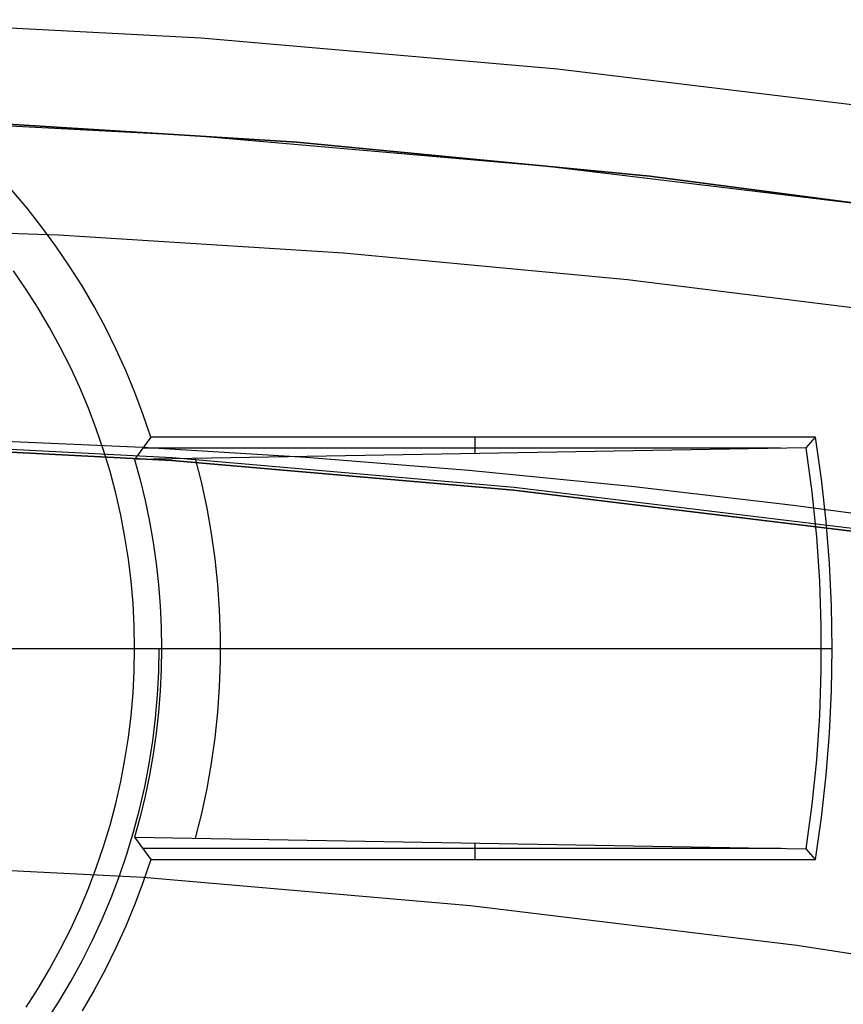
# Model space of a CAD drawing. Header units: millimetres. Extents: x 9001 to 10165, y -167 to 850.
# Tile 184 of 216: x 9584.24 to 9588.05, y 526.21 to 530.76. Entities that reach past the tile are written whole.
import ezdxf

# ---------------------------------------------------------------- set-up
doc = ezdxf.new("R2010")
doc.units = ezdxf.units.MM
for name, color, linetype in [('1', 7, 'Continuous'), ('COLOR EXT', 7, 'Continuous'), ('luz', 7, 'Continuous'), ('PLASTICO NEGRO', 7, 'Continuous')]:
    doc.layers.add(name, color=color, linetype=linetype)

msp = doc.modelspace()

# ---------------------------------------------------------------- linework, layer by layer
at = {"layer": '1', "color": 250, "true_color": 0x111111}
for p, q in [((9583.4096, 530.3135, 228.5255), (9585.047, 530.2287, 228.5255)), ((9585.047, 530.2287, 228.5255), (9586.6805, 530.0873, 228.5255)), ((9586.6805, 530.0873, 228.5255), (9588.3082, 529.8897, 228.5255)), ((9583.0955, 529.8122, 89.1312), (9584.4179, 529.7695, 89.1312)), ((9584.4179, 529.7695, 89.1312), (9585.7366, 529.6862, 89.1312)), ((9585.7366, 529.6862, 89.1312), (9587.0507, 529.5628, 89.1312)), ((9587.0507, 529.5628, 89.1312), (9588.3593, 529.3999, 89.1312)), ((9584.943, 528.7239, 89.1312), (9583.3575, 528.806, 89.1312)), ((9583.3575, 528.806, 92.3996), (9584.943, 528.7239, 92.3996)), ((9584.0502, 528.8198, 95.6679), (9584.8074, 528.787, 95.6679)), ((9584.8074, 528.787, 95.6679), (9585.5629, 528.7402, 95.6679)), ((9586.5246, 528.587, 89.1312), (9584.943, 528.7239, 89.1312)), ((9584.943, 528.7239, 92.3996), (9586.5246, 528.587, 92.3996)), ((9585.5629, 528.7402, 95.6679), (9586.3165, 528.6797, 95.6679)), ((9586.3165, 528.6797, 95.6679), (9587.0682, 528.6055, 95.6679)), ((9588.1006, 528.3957, 89.1312), (9586.5246, 528.587, 89.1312)), ((9586.5246, 528.587, 92.3996), (9588.1006, 528.3957, 92.3996)), ((9587.0682, 528.6055, 95.6679), (9587.8178, 528.5177, 95.6679)), ((9587.8178, 528.5177, 95.6679), (9588.5651, 528.4165, 95.6679))]:
    msp.add_line(p, q, dxfattribs=at)
at = {"layer": 'COLOR EXT', "color": 30, "true_color": 0xff8d00}
for p, q in [((9584.2733, 529.8918, 19.1621), (9584.2023, 529.9761, 19.1621)), ((9584.3413, 529.8052, 19.1621), (9584.2733, 529.8918, 19.1621)), ((9584.4064, 529.7163, 19.1621), (9584.3413, 529.8052, 19.1621)), ((9584.4684, 529.6253, 19.1621), (9584.4064, 529.7163, 19.1621)), ((9584.5272, 529.5322, 19.1621), (9584.4684, 529.6253, 19.1621)), ((9584.2682, 529.5166, 6.1621), (9584.2094, 529.6018, 6.1621)), ((9584.5828, 529.4372, 19.1621), (9584.5272, 529.5322, 19.1621)), ((9584.3241, 529.4293, 6.1621), (9584.2682, 529.5166, 6.1621)), ((9584.3769, 529.3403, 6.1621), (9584.3241, 529.4293, 6.1621)), ((9584.6351, 529.3403, 19.1621), (9584.5828, 529.4372, 19.1621)), ((9584.4266, 529.2494, 6.1621), (9584.3769, 529.3403, 6.1621)), ((9584.6842, 529.2416, 19.1621), (9584.6351, 529.3403, 19.1621)), ((9584.4731, 529.1569, 6.1621), (9584.4266, 529.2494, 6.1621)), ((9584.7298, 529.1414, 19.1621), (9584.6842, 529.2416, 19.1621)), ((9584.5165, 529.0628, 6.1621), (9584.4731, 529.1569, 6.1621)), ((9584.7719, 529.0396, 19.1621), (9584.7298, 529.1414, 19.1621)), ((9584.5565, 528.9673, 6.1621), (9584.5165, 529.0628, 6.1621)), ((9584.8106, 528.9365, 19.1621), (9584.7719, 529.0396, 19.1621)), ((9584.5932, 528.8705, 6.1621), (9584.5565, 528.9673, 6.1621)), ((9584.8457, 528.8321, 19.1621), (9584.8106, 528.9365, 19.1621)), ((9584.6266, 528.7724, 6.1621), (9584.5932, 528.8705, 6.1621)), ((9584.8457, 528.8321, 19.1621), (9584.7698, 528.7296, 13.2865)), ((9587.92, 528.8321, 19.1621), (9584.8457, 528.8321, 19.1621)), ((9586.3449, 528.8321, 19.1621), (9586.3449, 528.7564, 14.8235)), ((9587.8778, 528.7829, 16.3398), (9587.92, 528.8321, 19.1621)), ((9587.9478, 528.6379, 19.1621), (9587.92, 528.8321, 19.1621)), ((9584.6566, 528.6733, 6.1621), (9584.6266, 528.7724, 6.1621)), ((9587.8778, 528.7829, 16.3398), (9584.7698, 528.7296, 13.2865)), ((9587.7614, 528.7809, 16.2243), (9584.808, 528.7809, 16.2243)), ((9587.9055, 528.5778, 16.3398), (9587.8778, 528.7829, 16.3398)), ((9584.7698, 528.7296, 13.2865), (9584.7958, 528.6346, 13.2865)), ((9585.081, 528.6193, 13.5599), (9585.0523, 528.7343, 13.5599)), ((9584.6831, 528.5732, 6.1621), (9584.6566, 528.6733, 6.1621)), ((9584.7958, 528.6346, 13.2865), (9584.8189, 528.5389, 13.2865)), ((9585.1056, 528.5033, 13.5599), (9585.081, 528.6193, 13.5599)), ((9587.9694, 528.4429, 19.1621), (9587.9478, 528.6379, 19.1621)), ((9584.7061, 528.4722, 6.1621), (9584.6831, 528.5732, 6.1621)), ((9587.9262, 528.3719, 16.3398), (9587.9055, 528.5778, 16.3398)), ((9584.8189, 528.5389, 13.2865), (9584.8389, 528.4425, 13.2865)), ((9584.7257, 528.3705, 6.1621), (9584.7061, 528.4722, 6.1621)), ((9585.1262, 528.3866, 13.5599), (9585.1056, 528.5033, 13.5599)), ((9584.8389, 528.4425, 13.2865), (9584.8559, 528.3455, 13.2865)), ((9587.9848, 528.2474, 19.1621), (9587.9694, 528.4429, 19.1621)), ((9585.1427, 528.2692, 13.5599), (9585.1262, 528.3866, 13.5599)), ((9584.7417, 528.2682, 6.1621), (9584.7257, 528.3705, 6.1621)), ((9584.8559, 528.3455, 13.2865), (9584.8698, 528.248, 13.2865)), ((9587.9401, 528.1655, 16.3398), (9587.9262, 528.3719, 16.3398)), ((9584.7542, 528.1654, 6.1621), (9584.7417, 528.2682, 6.1621)), ((9584.8698, 528.248, 13.2865), (9584.8806, 528.1502, 13.2865)), ((9585.1551, 528.1513, 13.5599), (9585.1427, 528.2692, 13.5599)), ((9587.9941, 528.0514, 19.1621), (9587.9848, 528.2474, 19.1621)), ((9584.7631, 528.0622, 6.1621), (9584.7542, 528.1654, 6.1621)), ((9587.947, 527.9587, 16.3398), (9587.9401, 528.1655, 16.3398)), ((9584.8806, 528.1502, 13.2865), (9584.8884, 528.052, 13.2865)), ((9585.1634, 528.033, 13.5599), (9585.1551, 528.1513, 13.5599)), ((9584.7685, 527.9588, 6.1621), (9584.7631, 528.0622, 6.1621)), ((9584.8884, 528.052, 13.2865), (9584.893, 527.9537, 13.2865)), ((9585.1675, 527.9145, 13.5599), (9585.1634, 528.033, 13.5599)), ((9587.9972, 527.8552, 19.1621), (9587.9941, 528.0514, 19.1621)), ((9584.7702, 527.8552, 6.1621), (9584.7685, 527.9588, 6.1621)), ((9584.893, 527.9537, 13.2865), (9584.8946, 527.8552, 13.2865)), ((9587.947, 527.7518, 16.3398), (9587.947, 527.9587, 16.3398)), ((9585.1675, 527.796, 13.5599), (9585.1675, 527.9145, 13.5599)), ((9583.3202, 527.8552, 6.1621), (9584.7702, 527.8552, 6.1621)), ((9584.7685, 527.7517, 6.1621), (9584.7702, 527.8552, 6.1621)), ((9584.7702, 527.8552, 6.1621), (9584.8946, 527.8552, 13.2865)), ((9584.8818, 527.7478, 12.6621), (9584.8837, 527.8552, 12.6621)), ((9584.8946, 527.8552, 13.2865), (9584.893, 527.7568, 13.2865)), ((9584.8946, 527.8552, 13.2865), (9587.9479, 527.8552, 16.3398)), ((9587.9479, 527.8552, 16.3398), (9587.9972, 527.8552, 19.1621)), ((9587.9941, 527.6591, 19.1621), (9587.9972, 527.8552, 19.1621)), ((9585.1634, 527.6775, 13.5599), (9585.1675, 527.796, 13.5599)), ((9584.7631, 527.6483, 6.1621), (9584.7685, 527.7517, 6.1621)), ((9584.8763, 527.6404, 12.6621), (9584.8818, 527.7478, 12.6621)), ((9584.893, 527.7568, 13.2865), (9584.8884, 527.6584, 13.2865)), ((9587.9401, 527.545, 16.3398), (9587.947, 527.7518, 16.3398)), ((9584.8884, 527.6584, 13.2865), (9584.8806, 527.5603, 13.2865)), ((9585.1551, 527.5592, 13.5599), (9585.1634, 527.6775, 13.5599)), ((9587.9848, 527.4631, 19.1621), (9587.9941, 527.6591, 19.1621)), ((9584.7542, 527.5451, 6.1621), (9584.7631, 527.6483, 6.1621)), ((9584.867, 527.5333, 12.6621), (9584.8763, 527.6404, 12.6621)), ((9584.8806, 527.5603, 13.2865), (9584.8698, 527.4624, 13.2865)), ((9584.7417, 527.4423, 6.1621), (9584.7542, 527.5451, 6.1621)), ((9584.8541, 527.4267, 12.6621), (9584.867, 527.5333, 12.6621)), ((9585.1427, 527.4413, 13.5599), (9585.1551, 527.5592, 13.5599)), ((9587.9262, 527.3385, 16.3398), (9587.9401, 527.545, 16.3398)), ((9584.7257, 527.34, 6.1621), (9584.7417, 527.4423, 6.1621)), ((9584.8374, 527.3205, 12.6621), (9584.8541, 527.4267, 12.6621)), ((9584.8698, 527.4624, 13.2865), (9584.8559, 527.3649, 13.2865)), ((9585.1262, 527.3239, 13.5599), (9585.1427, 527.4413, 13.5599)), ((9587.9694, 527.2675, 19.1621), (9587.9848, 527.4631, 19.1621)), ((9584.7061, 527.2382, 6.1621), (9584.7257, 527.34, 6.1621)), ((9584.8559, 527.3649, 13.2865), (9584.8389, 527.2679, 13.2865)), ((9587.9055, 527.1326, 16.3398), (9587.9262, 527.3385, 16.3398)), ((9584.8171, 527.2149, 12.6621), (9584.8374, 527.3205, 12.6621)), ((9585.1056, 527.2071, 13.5599), (9585.1262, 527.3239, 13.5599)), ((9584.8389, 527.2679, 13.2865), (9584.8189, 527.1715, 13.2865)), ((9587.9478, 527.0725, 19.1621), (9587.9694, 527.2675, 19.1621)), ((9584.6831, 527.1373, 6.1621), (9584.7061, 527.2382, 6.1621)), ((9584.7932, 527.1101, 12.6621), (9584.8171, 527.2149, 12.6621)), ((9585.081, 527.0912, 13.5599), (9585.1056, 527.2071, 13.5599)), ((9584.8189, 527.1715, 13.2865), (9584.7958, 527.0758, 13.2865)), ((9584.6566, 527.0372, 6.1621), (9584.6831, 527.1373, 6.1621)), ((9584.7657, 527.0062, 12.6621), (9584.7932, 527.1101, 12.6621)), ((9587.8778, 526.9276, 16.3398), (9587.9055, 527.1326, 16.3398)), ((9584.7958, 527.0758, 13.2865), (9584.7698, 526.9809, 13.2865)), ((9585.0523, 526.9761, 13.5599), (9585.081, 527.0912, 13.5599)), ((9587.92, 526.8783, 19.1621), (9587.9478, 527.0725, 19.1621)), ((9584.6266, 526.938, 6.1621), (9584.6566, 527.0372, 6.1621)), ((9584.7346, 526.9033, 12.6621), (9584.7657, 527.0062, 12.6621)), ((9584.7698, 526.9809, 13.2865), (9584.8457, 526.8783, 19.1621)), ((9584.7698, 526.9809, 13.2865), (9587.8778, 526.9276, 16.3398)), ((9584.5932, 526.84, 6.1621), (9584.6266, 526.938, 6.1621)), ((9587.7614, 526.9296, 16.2243), (9584.808, 526.9296, 16.2243)), ((9586.3449, 526.954, 14.8235), (9586.3449, 526.8783, 19.1621)), ((9587.92, 526.8783, 19.1621), (9587.8778, 526.9276, 16.3398)), ((9584.7, 526.8016, 12.6621), (9584.7346, 526.9033, 12.6621)), ((9584.8457, 526.8783, 19.1621), (9584.8106, 526.7739, 19.1621)), ((9584.8457, 526.8783, 19.1621), (9587.92, 526.8783, 19.1621)), ((9584.5565, 526.7432, 6.1621), (9584.5932, 526.84, 6.1621)), ((9584.6619, 526.7011, 12.6621), (9584.7, 526.8016, 12.6621)), ((9584.5165, 526.6476, 6.1621), (9584.5565, 526.7432, 6.1621)), ((9584.8106, 526.7739, 19.1621), (9584.7719, 526.6708, 19.1621)), ((9584.6203, 526.602, 12.6621), (9584.6619, 526.7011, 12.6621)), ((9584.7719, 526.6708, 19.1621), (9584.7298, 526.5691, 19.1621)), ((9584.4731, 526.5536, 6.1621), (9584.5165, 526.6476, 6.1621)), ((9584.5754, 526.5044, 12.6621), (9584.6203, 526.602, 12.6621)), ((9584.7298, 526.5691, 19.1621), (9584.6842, 526.4688, 19.1621)), ((9584.4266, 526.4611, 6.1621), (9584.4731, 526.5536, 6.1621)), ((9584.5271, 526.4083, 12.6621), (9584.5754, 526.5044, 12.6621)), ((9584.6842, 526.4688, 19.1621), (9584.6351, 526.3702, 19.1621)), ((9584.3769, 526.3702, 6.1621), (9584.4266, 526.4611, 6.1621)), ((9584.4755, 526.314, 12.6621), (9584.5271, 526.4083, 12.6621)), ((9584.3241, 526.2811, 6.1621), (9584.3769, 526.3702, 6.1621)), ((9584.6351, 526.3702, 19.1621), (9584.5828, 526.2733, 19.1621)), ((9584.4207, 526.2216, 12.6621), (9584.4755, 526.314, 12.6621)), ((9584.2682, 526.1939, 6.1621), (9584.3241, 526.2811, 6.1621)), ((9584.5828, 526.2733, 19.1621), (9584.5272, 526.1782, 19.1621)), ((9584.3627, 526.1311, 12.6621), (9584.4207, 526.2216, 12.6621))]:
    msp.add_line(p, q, dxfattribs=at)
at = {"layer": 'luz', "color": 7, "true_color": 0xffffff}
for p, q in [((9585.0782, 530.679, -25.6914), (9583.4252, 530.7647, -25.6914)), ((9586.7272, 530.5364, -25.6914), (9585.0782, 530.679, -25.6914)), ((9588.3703, 530.3368, -25.6914), (9586.7272, 530.5364, -25.6914)), ((9584.9438, 528.7366, -24.6283), (9583.358, 528.8188, -24.6283)), ((9586.5259, 528.5997, -24.6283), (9584.9438, 528.7366, -24.6283)), ((9588.1023, 528.4083, -24.6283), (9586.5259, 528.5997, -24.6283)), ((9584.8095, 526.7941, -23.5653), (9583.2908, 526.8728, -23.5653)), ((9586.3246, 526.663, -23.5653), (9584.8095, 526.7941, -23.5653)), ((9587.8343, 526.4797, -23.5653), (9586.3246, 526.663, -23.5653)), ((9589.3367, 526.2444, -23.5653), (9587.8343, 526.4797, -23.5653))]:
    msp.add_line(p, q, dxfattribs=at)
at = {"layer": 'PLASTICO NEGRO', "color": 254, "true_color": 0xcad1ee}
for p, q in [((9585.5215, 530.1978, 33.5621), (9583.8849, 530.2991, 33.5621)), ((9583.8849, 530.2991, 35.0621), (9585.5215, 530.1978, 35.0621)), ((9585.5215, 530.1978, 34.3121), (9583.8849, 530.2991, 34.3121)), ((9587.1537, 530.0401, 33.5621), (9585.5215, 530.1978, 33.5621)), ((9585.5215, 530.1978, 35.0621), (9587.1537, 530.0401, 35.0621)), ((9587.1537, 530.0401, 34.3121), (9585.5215, 530.1978, 34.3121)), ((9588.7794, 529.8262, 33.5621), (9587.1537, 530.0401, 33.5621)), ((9587.1537, 530.0401, 35.0621), (9588.7794, 529.8262, 35.0621)), ((9588.7794, 529.8262, 34.3121), (9587.1537, 530.0401, 34.3121))]:
    msp.add_line(p, q, dxfattribs=at)

doc.saveas('drawing.dxf')
